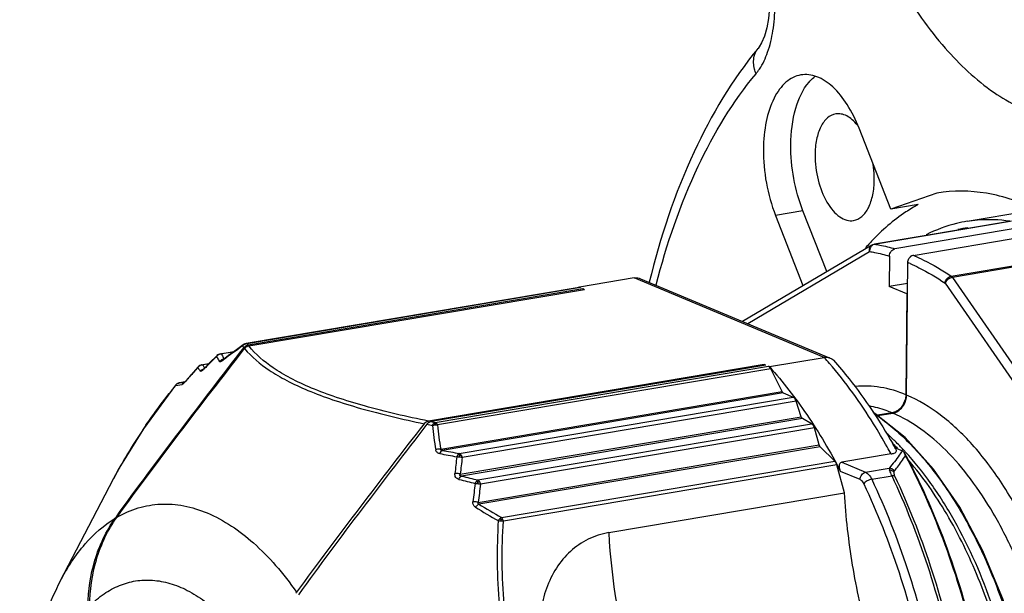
# Model space of a CAD drawing. Header units: millimetres. Extents: x 12 to 2508, y 25 to 1770.
# Tile 32 of 57: x 2191 to 2221, y 949 to 967. Entities that reach past the tile are written whole.
import ezdxf

# ---------------------------------------------------------------- set-up
doc = ezdxf.new("R2010")
doc.units = ezdxf.units.MM
for name, color, linetype in [('CABLE_PBL75', 7, 'Continuous'), ('COVER_J_ABL73', 7, 'Continuous'), ('COVER_J_PBL74', 7, 'Continuous'), ('new_view_8_VBL72', 7, 'Continuous')]:
    doc.layers.add(name, color=color, linetype=linetype)

# ---------------------------------------------------------------- blocks, each defined once
blk = doc.blocks.new('COVER_J_PBL74', base_point=(1209.892, 1115.209))
at = {"layer": 'COVER_J_PBL74', "color": 7}
for p, q in [((1172.39, 1117.554), (1172.354, 1117.507)), ((1172.36, 1117.515), (1172.354, 1117.506)), ((1172.36, 1117.515), (1172.354, 1117.507)), ((1176.405, 1112.595), (1175.438, 1115.067)), ((1177.817, 1113.088), (1176.405, 1112.595)), ((1177.241, 1112.736), (1176.405, 1112.595)), ((1172.886, 1112.407), (1173.725, 1110.261)), ((1174.449, 1110.689), (1173.722, 1112.548))]:
    blk.add_line(p, q, dxfattribs=at)
at = {"layer": 'COVER_J_PBL74', "color": 2}
for p, q in [((1172.354, 1117.507), (1172.36, 1117.515)), ((1173.722, 1112.548), (1172.886, 1112.407))]:
    blk.add_line(p, q, dxfattribs=at)
at = {"layer": 'COVER_J_PBL74', "color": 7}
blk.add_lwpolyline([(1172.704, 1118.939), (1172.699, 1118.754), (1172.669, 1118.423), (1172.618, 1118.134), (1172.547, 1117.882), (1172.461, 1117.674), (1172.39, 1117.554)], dxfattribs=at)
for centre, radius, start, end in [((1181.003, 1106.742), 7.117, 137.2822, 138.9843), ((1180.856, 1106.876), 6.918, 136.7298, 137.2767)]:
    blk.add_arc(centre, radius, start, end, dxfattribs=at)
for points, knots in [([(1174.064, 1129.93), (1174.056, 1128.999), (1174.168, 1127.122), (1174.68, 1124.367), (1175.511, 1121.763), (1176.617, 1119.449), (1177.943, 1117.545), (1179.423, 1116.148), (1180.795, 1115.453), (1181.873, 1115.275), (1182.39, 1115.302), (1182.638, 1115.344)], [0, 0, 0, 0, 0.150414, 0.303038, 0.451801, 0.591016, 0.716122, 0.824584, 0.917176, 0.95929, 1, 1, 1, 1]), ([(1172.354, 1117.507), (1171.564, 1116.554), (1170.197, 1114.254), (1169.365, 1111.731), (1169.032, 1110.369)], [0, 0, 0, 0, 0.468872, 1, 1, 1, 1]), ([(1173.664, 1116.696), (1173.582, 1116.682), (1173.416, 1116.627), (1173.193, 1116.474), (1172.996, 1116.256), (1172.762, 1115.866), (1172.568, 1115.246), (1172.52, 1114.711), (1172.517, 1114.425)], [0, 0, 0, 0, 0.091529, 0.188395, 0.294701, 0.412792, 0.685393, 1, 1, 1, 1]), ([(1173.353, 1114.566), (1173.357, 1114.94), (1173.432, 1115.615), (1173.715, 1116.253), (1173.911, 1116.48)], [0, 0, 0, 0, 0.554751, 1, 1, 1, 1]), ([(1175.438, 1115.067), (1175.34, 1115.318), (1175.118, 1115.773), (1174.686, 1116.325), (1174.257, 1116.624), (1173.908, 1116.713), (1173.742, 1116.709), (1173.664, 1116.696)], [0, 0, 0, 0, 0.314052, 0.585607, 0.809344, 0.907174, 1, 1, 1, 1]), ([(1173.911, 1116.48), (1173.925, 1116.496), (1173.98, 1116.557), (1174.041, 1116.614), (1174.089, 1116.651)], [0, 0, 0, 0, 0.258378, 1, 1, 1, 1]), ([(1174.724, 1115.505), (1174.632, 1115.49), (1174.44, 1115.388), (1174.244, 1115.099), (1174.122, 1114.709), (1174.095, 1114.414), (1174.094, 1114.257)], [0, 0, 0, 0, 0.187128, 0.411103, 0.684496, 1, 1, 1, 1]), ([(1175.389, 1115.163), (1175.341, 1115.223), (1175.241, 1115.329), (1175.072, 1115.448), (1174.897, 1115.512), (1174.779, 1115.514), (1174.724, 1115.505)], [0, 0, 0, 0, 0.295336, 0.555951, 0.786839, 1, 1, 1, 1]), ([(1172.517, 1114.425), (1172.514, 1114.081), (1172.577, 1113.392), (1172.761, 1112.726), (1172.886, 1112.407)], [0, 0, 0, 0, 0.501646, 1, 1, 1, 1]), ([(1173.722, 1112.548), (1173.598, 1112.867), (1173.413, 1113.533), (1173.35, 1114.222), (1173.353, 1114.566)], [0, 0, 0, 0, 0.498354, 1, 1, 1, 1]), ([(1174.094, 1114.257), (1174.091, 1113.999), (1174.154, 1113.496), (1174.373, 1112.92), (1174.626, 1112.554), (1174.83, 1112.362), (1175.049, 1112.25), (1175.203, 1112.239), (1175.272, 1112.251)], [0, 0, 0, 0, 0.302985, 0.590733, 0.716065, 0.824736, 0.917504, 1, 1, 1, 1]), ([(1175.903, 1113.5), (1175.903, 1113.538), (1175.901, 1113.692), (1175.887, 1113.847), (1175.87, 1113.962)], [0, 0, 0, 0, 0.24567, 1, 1, 1, 1]), ([(1175.272, 1112.251), (1175.364, 1112.267), (1175.556, 1112.368), (1175.752, 1112.657), (1175.875, 1113.048), (1175.902, 1113.342), (1175.903, 1113.5)], [0, 0, 0, 0, 0.187128, 0.411103, 0.684496, 1, 1, 1, 1]), ([(1180.877, 1112.568), (1180.39, 1112.809), (1179.385, 1113.16), (1178.314, 1113.172), (1177.817, 1113.088)], [0, 0, 0, 0, 0.518807, 1, 1, 1, 1]), ([(1177.241, 1112.736), (1177.113, 1112.666), (1176.596, 1112.354), (1176.134, 1111.953), (1175.819, 1111.618)], [0, 0, 0, 0, 0.2401, 1, 1, 1, 1])]:
    blk.add_open_spline(points, degree=3, knots=knots, dxfattribs=at)
at = {"layer": 'COVER_J_PBL74', "color": 2}
for points, knots in [([(1172.647, 1117.389), (1172.722, 1117.601), (1172.831, 1118.066), (1172.866, 1118.54), (1172.868, 1118.79)], [0, 0, 0, 0, 0.474158, 1, 1, 1, 1]), ([(1172.237, 1117.268), (1172.242, 1117.29), (1172.268, 1117.375), (1172.312, 1117.455), (1172.354, 1117.507)], [0, 0, 0, 0, 0.255053, 1, 1, 1, 1]), ([(1172.294, 1116.735), (1172.33, 1116.779), (1172.478, 1116.979), (1172.583, 1117.208), (1172.647, 1117.389)], [0, 0, 0, 0, 0.230518, 1, 1, 1, 1]), ([(1172.294, 1116.735), (1172.275, 1116.78), (1172.215, 1116.95), (1172.205, 1117.14), (1172.237, 1117.268)], [0, 0, 0, 0, 0.266511, 1, 1, 1, 1]), ([(1169.242, 1110.289), (1169.561, 1111.527), (1170.338, 1113.804), (1171.583, 1115.88), (1172.294, 1116.735)], [0, 0, 0, 0, 0.535, 1, 1, 1, 1])]:
    blk.add_open_spline(points, degree=3, knots=knots, dxfattribs=at)
blk = doc.blocks.new('CABLE_PBL75', base_point=(1169.32, 1096.327))
at = {"layer": 'CABLE_PBL75', "color": 7}
for p, q in [((1178.735, 1112.229), (1180.812, 1112.578)), ((1175.895, 1111.527), (1180.048, 1112.227)), ((1181.385, 1112.204), (1176.535, 1111.386)), ((1177.094, 1111.186), (1181.81, 1111.98)), ((1175.827, 1111.502), (1171.88, 1109.171)), ((1176.366, 1111.165), (1176.358, 1110.236)), ((1177.022, 1111.154), (1176.999, 1111.15)), ((1177.01, 1111.146), (1176.999, 1111.15)), ((1176.999, 1111.15), (1176.999, 1111.133)), ((1176.891, 1106.92), (1176.925, 1110.965)), ((1168.571, 1110.497), (1166.898, 1110.215)), ((1168.765, 1110.474), (1174.557, 1108.051)), ((1166.894, 1110.207), (1156.716, 1108.492)), ((1156.781, 1108.449), (1167.003, 1110.171)), ((1166.892, 1110.214), (1166.898, 1110.215)), ((1166.892, 1110.213), (1166.898, 1110.215)), ((1166.898, 1110.215), (1166.929, 1110.202)), ((1167.003, 1110.171), (1167.058, 1110.148)), ((1167.003, 1110.171), (1167.003, 1110.139)), ((1176.92, 1110.331), (1176.358, 1110.236)), ((1176.895, 1110.011), (1176.358, 1110.236)), ((1156.803, 1108.42), (1167.058, 1110.148)), ((1176.895, 1110.011), (1176.869, 1106.929)), ((1176.895, 1110.011), (1176.917, 1110.015)), ((1156.654, 1108.471), (1156.636, 1108.459)), ((1156.646, 1108.466), (1156.636, 1108.459)), ((1156.636, 1108.459), (1156.636, 1108.459)), ((1156.645, 1108.36), (1156.65, 1108.367)), ((1156.679, 1108.482), (1156.654, 1108.471)), ((1156.702, 1108.489), (1156.679, 1108.482)), ((1156.716, 1108.492), (1156.701, 1108.489)), ((1156.702, 1108.489), (1156.701, 1108.489)), ((1155.828, 1108.122), (1155.605, 1107.9)), ((1155.828, 1108.122), (1155.828, 1108.123)), ((1155.877, 1108.158), (1155.878, 1108.159)), ((1155.878, 1108.159), (1155.884, 1108.162)), ((1155.936, 1108.178), (1156.344, 1108.247)), ((1156.177, 1108.124), (1156.025, 1108.009)), ((1172.701, 1107.788), (1174.373, 1108.069)), ((1155.368, 1107.843), (1155.585, 1107.879)), ((1156.019, 1108.005), (1156.014, 1108.002)), ((1156.025, 1108.009), (1156.019, 1108.005)), ((1172.541, 1107.854), (1162.286, 1106.127)), ((1172.596, 1107.831), (1162.373, 1106.109)), ((1172.596, 1107.831), (1172.541, 1107.854)), ((1172.541, 1107.822), (1172.541, 1107.854)), ((1172.67, 1107.801), (1172.701, 1107.788)), ((1155.413, 1107.708), (1155.41, 1107.706)), ((1173.088, 1107.025), (1172.743, 1107.721)), ((1154.849, 1107.322), (1154.69, 1107.295)), ((1154.843, 1107.314), (1154.834, 1107.306)), ((1173.124, 1106.985), (1173.424, 1106.855)), ((1173.668, 1106.259), (1173.513, 1106.733)), ((1176.446, 1106.377), (1175.998, 1106.302)), ((1176.011, 1106.291), (1176.468, 1106.368)), ((1173.989, 1106.045), (1173.709, 1106.2)), ((1174.223, 1105.398), (1174.074, 1105.915)), ((1163.81, 1103.643), (1174.223, 1105.398)), ((1174.696, 1104.898), (1174.253, 1105.342)), ((1176.414, 1105.121), (1174.909, 1104.867)), ((1176.532, 1105.317), (1176.737, 1105.231)), ((1174.996, 1103.933), (1174.756, 1104.785)), ((1151.041, 1101.232), (1152.665, 1104.358)), ((1167.793, 1102.72), (1174.996, 1103.933)), ((1152.721, 1103.158), (1152.756, 1103.206)), ((1152.721, 1103.158), (1152.756, 1103.206))]:
    blk.add_line(p, q, dxfattribs=at)
at = {"layer": 'CABLE_PBL75', "color": 2}
for p, q in [((1180.095, 1112.232), (1175.914, 1111.527)), ((1172.04, 1109.104), (1175.761, 1111.302)), ((1178.25, 1110.55), (1182.431, 1111.255)), ((1182.408, 1111.205), (1178.288, 1110.51)), ((1174.373, 1108.069), (1168.571, 1110.497)), ((1178.288, 1110.51), (1183.234, 1103.363)), ((1166.929, 1110.202), (1156.751, 1108.487)), ((1178.065, 1110.338), (1183.01, 1103.191)), ((1156.671, 1108.475), (1156.67, 1108.477)), ((1155.877, 1108.158), (1155.877, 1108.158)), ((1156.327, 1108.234), (1155.969, 1108.174)), ((1155.578, 1107.872), (1155.395, 1107.841)), ((1156, 1107.974), (1156.022, 1107.99)), ((1156.022, 1107.99), (1156.033, 1107.998)), ((1162.492, 1106.086), (1172.67, 1107.801)), ((1155.442, 1107.725), (1155.451, 1107.744)), ((1155.442, 1107.725), (1155.456, 1107.739)), ((1172.743, 1107.721), (1162.565, 1106.006)), ((1154.56, 1107.21), (1154.763, 1107.243)), ((1154.616, 1107.266), (1154.614, 1107.266)), ((1154.69, 1107.295), (1154.689, 1107.295)), ((1154.69, 1107.231), (1154.699, 1107.233)), ((1154.699, 1107.233), (1154.763, 1107.243)), ((1154.845, 1107.318), (1154.817, 1107.314)), ((1154.875, 1107.35), (1154.869, 1107.336)), ((1154.869, 1107.336), (1154.878, 1107.347)), ((1162.661, 1105.268), (1173.088, 1107.025)), ((1173.124, 1106.985), (1162.711, 1105.231)), ((1163.229, 1105.137), (1173.424, 1106.855)), ((1173.513, 1106.733), (1163.318, 1105.016)), ((1163.261, 1104.505), (1173.668, 1106.259)), ((1173.709, 1106.2), (1163.301, 1104.447)), ((1163.794, 1104.327), (1173.989, 1106.045)), ((1174.074, 1105.915), (1163.879, 1104.197)), ((1163.235, 1105.033), (1163.234, 1105.081)), ((1174.253, 1105.342), (1163.826, 1103.585)), ((1176.604, 1105.281), (1176.597, 1105.29)), ((1176.609, 1105.299), (1176.601, 1105.307)), ((1176.776, 1105.238), (1176.762, 1105.253)), ((1176.782, 1105.262), (1176.768, 1105.277)), ((1164.518, 1103.183), (1174.696, 1104.898)), ((1174.756, 1104.785), (1164.578, 1103.071)), ((1174.909, 1104.867), (1175.638, 1104.562)), ((1175.469, 1104.341), (1174.874, 1104.59)), ((1175.638, 1104.562), (1176.359, 1104.684)), ((1175.826, 1104.349), (1176.445, 1104.453)), ((1176.363, 1104.688), (1176.359, 1104.684)), ((1176.513, 1104.598), (1176.517, 1104.602)), ((1152.665, 1104.358), (1152.674, 1104.376)), ((1152.665, 1104.358), (1152.675, 1104.376)), ((1164.501, 1103.081), (1164.508, 1103.123))]:
    blk.add_line(p, q, dxfattribs=at)
at = {"layer": 'CABLE_PBL75', "color": 7}
for points in [[(1156.632, 1108.457), (1156.422, 1108.305), (1156.177, 1108.124)], [(1155.877, 1108.158), (1155.853, 1108.144), (1155.83, 1108.125), (1155.828, 1108.123)], [(1155.936, 1108.178), (1155.907, 1108.171), (1155.878, 1108.159)], [(1155.252, 1107.779), (1155.034, 1107.532), (1154.875, 1107.35)], [(1155.304, 1107.82), (1155.278, 1107.803), (1155.252, 1107.779)], [(1155.368, 1107.843), (1155.361, 1107.842), (1155.336, 1107.835), (1155.312, 1107.825), (1155.304, 1107.82)], [(1155.605, 1107.9), (1155.447, 1107.739), (1155.427, 1107.72), (1155.413, 1107.708)], [(1154.564, 1107.22), (1153.588, 1105.893), (1152.834, 1104.673), (1152.665, 1104.358)], [(1154.614, 1107.266), (1154.592, 1107.249), (1154.573, 1107.23), (1154.565, 1107.221)], [(1154.689, 1107.295), (1154.67, 1107.29), (1154.649, 1107.284), (1154.63, 1107.275), (1154.614, 1107.266)], [(1154.875, 1107.35), (1154.865, 1107.338), (1154.843, 1107.314)], [(1179.031, 1087.876), (1179.172, 1088.011), (1179.777, 1088.922), (1180.265, 1090.036), (1180.626, 1091.327), (1180.849, 1092.759), (1180.929, 1094.294), (1180.864, 1095.895), (1180.655, 1097.524), (1180.306, 1099.139), (1179.825, 1100.699), (1179.223, 1102.163), (1178.514, 1103.494), (1177.716, 1104.655), (1176.846, 1105.619), (1175.924, 1106.361), (1175.865, 1106.392)]]:
    blk.add_lwpolyline(points, dxfattribs=at)
at = {"layer": 'CABLE_PBL75', "color": 2}
for centre, radius, start, end in [((1179.268, 1108.043), 4.016, 97.2849, 101.6965), ((1174.852, 1105.859), 5.779, 66.8247, 67.1781), ((1174.704, 1105.686), 5.727, 66.389, 67.1755), ((1173.216, 1085.146), 28.592, 125.512, 126.9409), ((1156.765, 1108.273), 0.215, 115.2077, 136.8492), ((1158.697, 1110.04), 2.643, 217.7933, 218.2807), ((1158.717, 1110.056), 2.669, 218.2808, 218.7661), ((1158.737, 1110.072), 2.695, 218.7661, 219.2496), ((1156.739, 1108.296), 0.193, 110.6576, 114.975), ((1156.748, 1108.323), 0.172, 110.4542, 116.8075), ((1156.764, 1108.274), 0.213, 107.9373, 115.2059), ((1158.82, 1110.048), 2.591, 217.0396, 217.3959), ((1158.84, 1110.064), 2.617, 217.3967, 218.107), ((1181.888, 1081.744), 37.073, 134.6828, 134.9593), ((1155.974, 1107.967), 0.206, 130.8458, 138.6999), ((1157.7, 1109.018), 2.092, 205.9545, 209.1689), ((1155.977, 1107.963), 0.211, 107.5241, 130.7953), ((1155.976, 1107.965), 0.209, 91.9313, 107.5114), ((1157.851, 1109.053), 2.077, 205.0471, 206.6527), ((1157.868, 1109.062), 2.096, 206.6553, 208.2672), ((1157.908, 1109.084), 2.142, 208.2711, 209.6086), ((1165.283, 1099.907), 12.217, 40.7877, 41.924), ((1179.93, 1085.641), 33.147, 138.1307, 138.7899), ((1155.405, 1107.637), 0.204, 93.3996, 141.314), ((1156.466, 1108.446), 1.398, 209.197, 211.0027), ((1156.629, 1108.499), 1.398, 208.0493, 209.8535), ((1156.647, 1108.51), 1.42, 209.8557, 211.6607), ((1156.67, 1108.523), 1.447, 211.6565, 212.6037), ((1179.798, 1083.826), 34.122, 135.2444, 135.5089), ((1180.853, 1082.781), 35.607, 134.9595, 135.246), ((1157.733, 1109.037), 2.129, 209.1685, 210.7765), ((1156.059, 1107.811), 0.206, 94.1782, 103.1468), ((1156.066, 1107.955), 0.0683, 127.3894, 137.3029), ((1176.852, 1088.33), 29.06, 138.7802, 139.1245), ((1156.489, 1108.46), 1.424, 211.0049, 212.8035), ((1156.52, 1108.48), 1.462, 212.8039, 214.5839), ((1155.476, 1107.523), 0.204, 96.1044, 109.3186), ((1174.414, 1091.458), 25.344, 141.573, 142.2622), ((1154.722, 1107.104), 0.194, 123.0969, 130.9054), ((1154.721, 1107.107), 0.19, 99.5351, 107.9901), ((1148.043, 1152.666), 45.856, 278.3342, 278.4957), ((1154.925, 1107.132), 0.197, 130.5063, 145.5693), ((1154.921, 1107.137), 0.19, 115.0207, 130.5004), ((1168.284, 1095.918), 17.762, 145.4263, 147.3594), ((1170.429, 1145.764), 40.571, 258.359, 258.5968), ((1170.251, 1145.536), 40.206, 258.7013, 258.8735), ((1175.54, 1107.401), 13.208, 186.1189, 189.372), ((1175.363, 1107.31), 12.865, 185.817, 189.1328), ((1171.163, 1100.006), 7.693, 45.7784, 48.1632), ((1166.044, 1097.334), 15.111, 147.297, 150.6189), ((1170.85, 1099.707), 8.027, 44.2362, 45.6876), ((1170.855, 1099.69), 8.135, 44.2505, 45.7795), ((1170.625, 1099.465), 8.456, 43.4111, 44.2548), ((1172.403, 1156.004), 51.801, 259.1264, 259.7123), ((1172.37, 1157.002), 52.665, 259.4312, 260.0042), ((1159.818, 1096.114), 18.883, 28.4887, 29.2338), ((1170.439, 1099.29), 8.712, 42.6121, 43.2766), ((1183.292, 1102.637), 20.283, 173.2091, 174.6672), ((1183.34, 1102.529), 20.176, 172.9202, 174.378), ((1164.46, 1098.227), 13.294, 150.6226, 152.4478), ((1175.664, 1153.421), 50.63, 255.7721, 256.3489), ((1175.003, 1151.605), 48.589, 256.0649, 256.6625), ((1184.429, 1101.438), 20.9, 172.3487, 173.8892), ((1184.444, 1101.331), 20.764, 172.0666, 173.6076), ((1176.132, 1123.945), 23.789, 238.8494, 240.7795), ((1175.989, 1123.561), 23.518, 238.5674, 240.5354), ((1188.174, 1103.865), 20.413, 183.2171, 195.6745)]:
    blk.add_arc(centre, radius, start, end, dxfattribs=at)
at = {"layer": 'CABLE_PBL75', "color": 7}
for centre, radius, start, end in [((1177.146, 1110.982), 0.213, 129.6718, 134.0684), ((1177.142, 1110.987), 0.206, 125.6841, 129.6579), ((1167.964, 1106.246), 4.11, 105.1224, 105.5689), ((1166.904, 1110.151), 0.0562, 94.7772, 99.5801), ((1156.838, 1108.222), 0.237, 129.2369, 142.2442), ((1176.249, 1106.943), 0.62, 329.988, 344.476), ((1176.383, 1106.752), 0.38, 279.5719, 282.1449), ((1160.592, 1096.331), 18.3, 29.4167, 29.837), ((1160.429, 1096.239), 18.487, 29.1761, 29.417), ((1161.249, 1098.721), 3.697, 143.9548, 144.5509)]:
    blk.add_arc(centre, radius, start, end, dxfattribs=at)
at = {"layer": 'CABLE_PBL75', "color": 2}
for points, knots in [([(1178.735, 1112.229), (1178.842, 1112.247), (1179.277, 1112.302), (1179.721, 1112.287), (1180.047, 1112.239)], [0, 0, 0, 0, 0.247626, 1, 1, 1, 1]), ([(1175.761, 1111.302), (1175.751, 1111.34), (1175.748, 1111.419), (1175.797, 1111.485), (1175.827, 1111.502)], [0, 0, 0, 0, 0.527025, 1, 1, 1, 1]), ([(1175.809, 1111.462), (1175.793, 1111.441), (1175.776, 1111.409), (1175.767, 1111.375), (1175.765, 1111.366)], [0, 0, 0, 0, 0.744813, 1, 1, 1, 1]), ([(1175.914, 1111.527), (1175.894, 1111.524), (1175.868, 1111.514), (1175.846, 1111.498), (1175.84, 1111.494)], [0, 0, 0, 0, 0.741531, 1, 1, 1, 1]), ([(1175.914, 1111.527), (1175.966, 1111.519), (1176.175, 1111.483), (1176.381, 1111.432), (1176.535, 1111.386)], [0, 0, 0, 0, 0.246653, 1, 1, 1, 1]), ([(1175.761, 1111.302), (1175.812, 1111.294), (1176.015, 1111.259), (1176.216, 1111.209), (1176.366, 1111.165)], [0, 0, 0, 0, 0.246698, 1, 1, 1, 1]), ([(1177.127, 1111.172), (1177.222, 1111.131), (1177.611, 1110.952), (1177.981, 1110.733), (1178.25, 1110.55)], [0, 0, 0, 0, 0.241505, 1, 1, 1, 1]), ([(1176.997, 1110.934), (1177.088, 1110.894), (1177.457, 1110.722), (1177.809, 1110.512), (1178.065, 1110.338)], [0, 0, 0, 0, 0.241786, 1, 1, 1, 1]), ([(1178.065, 1110.338), (1178.069, 1110.389), (1178.113, 1110.484), (1178.202, 1110.542), (1178.25, 1110.55)], [0, 0, 0, 0, 0.512668, 1, 1, 1, 1]), ([(1178.288, 1110.51), (1178.239, 1110.502), (1178.15, 1110.457), (1178.082, 1110.382), (1178.065, 1110.338)], [0, 0, 0, 0, 0.511755, 1, 1, 1, 1]), ([(1178.25, 1110.55), (1178.253, 1110.548), (1178.268, 1110.537), (1178.28, 1110.522), (1178.288, 1110.51)], [0, 0, 0, 0, 0.228306, 1, 1, 1, 1]), ([(1156.673, 1108.468), (1156.673, 1108.468), (1156.672, 1108.471), (1156.671, 1108.473), (1156.671, 1108.475)], [0, 0, 0, 0, 0.359381, 1, 1, 1, 1]), ([(1162.286, 1106.127), (1161.631, 1106.259), (1160.686, 1106.474), (1159.501, 1106.833), (1158.745, 1107.113), (1158.096, 1107.413), (1157.428, 1107.807), (1157.012, 1108.162), (1156.803, 1108.42)], [0, 0, 0, 0, 0.332357, 0.480879, 0.61474, 0.732781, 0.835208, 1, 1, 1, 1]), ([(1155.88, 1108.159), (1155.879, 1108.159), (1155.879, 1108.159), (1155.878, 1108.159), (1155.877, 1108.158)], [0, 0, 0, 0, 0.519033, 1, 1, 1, 1]), ([(1155.887, 1108.154), (1155.886, 1108.155), (1155.884, 1108.157), (1155.881, 1108.158), (1155.88, 1108.159)], [0, 0, 0, 0, 0.378682, 1, 1, 1, 1]), ([(1156.673, 1108.339), (1156.887, 1108.084), (1157.309, 1107.734), (1157.981, 1107.343), (1158.631, 1107.043), (1159.386, 1106.762), (1160.565, 1106.4), (1161.505, 1106.181), (1162.156, 1106.045)], [0, 0, 0, 0, 0.16546, 0.268323, 0.386667, 0.520597, 0.668924, 1, 1, 1, 1]), ([(1155.308, 1107.821), (1155.307, 1107.821), (1155.306, 1107.821), (1155.305, 1107.821), (1155.304, 1107.82)], [0, 0, 0, 0, 0.539413, 1, 1, 1, 1]), ([(1155.312, 1107.819), (1155.311, 1107.819), (1155.31, 1107.82), (1155.309, 1107.82), (1155.308, 1107.821)], [0, 0, 0, 0, 0.589424, 1, 1, 1, 1]), ([(1155.957, 1107.946), (1155.95, 1107.943), (1155.939, 1107.939), (1155.92, 1107.934), (1155.907, 1107.941), (1155.903, 1107.947)], [0, 0, 0, 0, 0.352956, 0.621575, 1, 1, 1, 1]), ([(1156, 1107.974), (1155.996, 1107.971), (1155.982, 1107.961), (1155.968, 1107.952), (1155.957, 1107.946)], [0, 0, 0, 0, 0.277479, 1, 1, 1, 1]), ([(1176.295, 1105.336), (1176.163, 1105.573), (1175.638, 1106.464), (1175.032, 1107.31), (1174.533, 1107.887)], [0, 0, 0, 0, 0.262571, 1, 1, 1, 1]), ([(1155.358, 1107.654), (1155.353, 1107.651), (1155.345, 1107.647), (1155.33, 1107.642), (1155.32, 1107.646), (1155.317, 1107.65)], [0, 0, 0, 0, 0.366259, 0.63853, 1, 1, 1, 1]), ([(1155.394, 1107.68), (1155.391, 1107.677), (1155.379, 1107.668), (1155.367, 1107.659), (1155.358, 1107.654)], [0, 0, 0, 0, 0.282245, 1, 1, 1, 1]), ([(1155.442, 1107.725), (1155.438, 1107.721), (1155.423, 1107.705), (1155.407, 1107.69), (1155.394, 1107.68)], [0, 0, 0, 0, 0.26431, 1, 1, 1, 1]), ([(1154.787, 1107.256), (1154.785, 1107.254), (1154.777, 1107.249), (1154.769, 1107.244), (1154.763, 1107.243)], [0, 0, 0, 0, 0.317489, 1, 1, 1, 1]), ([(1154.869, 1107.336), (1154.861, 1107.328), (1154.836, 1107.299), (1154.809, 1107.271), (1154.787, 1107.256)], [0, 0, 0, 0, 0.297295, 1, 1, 1, 1]), ([(1176.869, 1106.929), (1176.619, 1107.033), (1176.112, 1107.185), (1175.581, 1107.208), (1175.327, 1107.184)], [0, 0, 0, 0, 0.514443, 1, 1, 1, 1]), ([(1153.66, 1105.998), (1153.716, 1106.079), (1153.946, 1106.409), (1154.187, 1106.731), (1154.372, 1106.97)], [0, 0, 0, 0, 0.247105, 1, 1, 1, 1]), ([(1180.614, 1102.772), (1180.375, 1103.267), (1179.864, 1104.189), (1178.962, 1105.393), (1177.983, 1106.324), (1177.254, 1106.766), (1176.891, 1106.92)], [0, 0, 0, 0, 0.290356, 0.555122, 0.791436, 1, 1, 1, 1]), ([(1176.446, 1106.377), (1176.388, 1106.401), (1176.16, 1106.489), (1175.922, 1106.554), (1175.743, 1106.586)], [0, 0, 0, 0, 0.256937, 1, 1, 1, 1]), ([(1175.888, 1106.363), (1176.249, 1106.123), (1176.954, 1105.53), (1177.892, 1104.425), (1178.739, 1103.091), (1179.472, 1101.569), (1180.071, 1099.905), (1180.665, 1097.573), (1180.869, 1095.759), (1180.883, 1094.556)], [0, 0, 0, 0, 0.098198, 0.207391, 0.327265, 0.455187, 0.589508, 0.727328, 1, 1, 1, 1]), ([(1179.428, 1088.37), (1179.922, 1088.795), (1180.53, 1089.673), (1181.076, 1091.017), (1181.394, 1092.226), (1181.592, 1093.551), (1181.689, 1095.46), (1181.485, 1097.917), (1180.891, 1100.31), (1180.186, 1102.095), (1179.574, 1103.295), (1178.883, 1104.348), (1177.933, 1105.461), (1177.075, 1106.112), (1176.468, 1106.368)], [0, 0, 0, 0, 0.096752, 0.153368, 0.215212, 0.281666, 0.351822, 0.498549, 0.645522, 0.715974, 0.782823, 0.845138, 0.902266, 1, 1, 1, 1]), ([(1162.408, 1105.993), (1162.41, 1105.999), (1162.42, 1106.02), (1162.434, 1106.04), (1162.445, 1106.053)], [0, 0, 0, 0, 0.261355, 1, 1, 1, 1]), ([(1162.408, 1105.993), (1162.414, 1105.995), (1162.439, 1106.003), (1162.466, 1106.007), (1162.486, 1106.009)], [0, 0, 0, 0, 0.240673, 1, 1, 1, 1]), ([(1162.445, 1106.053), (1162.449, 1106.057), (1162.462, 1106.07), (1162.479, 1106.081), (1162.492, 1106.086)], [0, 0, 0, 0, 0.27625, 1, 1, 1, 1]), ([(1162.486, 1106.009), (1162.486, 1106.012), (1162.486, 1106.023), (1162.487, 1106.035), (1162.487, 1106.044)], [0, 0, 0, 0, 0.271658, 1, 1, 1, 1]), ([(1162.486, 1106.009), (1162.493, 1106.009), (1162.519, 1106.01), (1162.545, 1106.009), (1162.565, 1106.006)], [0, 0, 0, 0, 0.258601, 1, 1, 1, 1]), ([(1162.487, 1106.044), (1162.491, 1106.045), (1162.505, 1106.051), (1162.52, 1106.055), (1162.531, 1106.057)], [0, 0, 0, 0, 0.263361, 1, 1, 1, 1]), ([(1162.492, 1106.086), (1162.495, 1106.084), (1162.51, 1106.077), (1162.522, 1106.066), (1162.531, 1106.057)], [0, 0, 0, 0, 0.228269, 1, 1, 1, 1]), ([(1162.531, 1106.057), (1162.534, 1106.053), (1162.547, 1106.038), (1162.558, 1106.02), (1162.565, 1106.006)], [0, 0, 0, 0, 0.23264, 1, 1, 1, 1]), ([(1162.661, 1105.268), (1162.649, 1105.27), (1162.598, 1105.272), (1162.546, 1105.263), (1162.509, 1105.25)], [0, 0, 0, 0, 0.241273, 1, 1, 1, 1]), ([(1162.631, 1105.133), (1162.601, 1105.139), (1162.542, 1105.163), (1162.514, 1105.221), (1162.509, 1105.25)], [0, 0, 0, 0, 0.507631, 1, 1, 1, 1]), ([(1162.711, 1105.231), (1162.693, 1105.223), (1162.661, 1105.193), (1162.64, 1105.155), (1162.631, 1105.133)], [0, 0, 0, 0, 0.436155, 1, 1, 1, 1]), ([(1162.711, 1105.231), (1162.704, 1105.231), (1162.69, 1105.232), (1162.67, 1105.237), (1162.657, 1105.252), (1162.659, 1105.263), (1162.661, 1105.268)], [0, 0, 0, 0, 0.28841, 0.565438, 0.791237, 1, 1, 1, 1]), ([(1163.186, 1105.1), (1163.183, 1105.096), (1163.169, 1105.075), (1163.158, 1105.053), (1163.151, 1105.035)], [0, 0, 0, 0, 0.233974, 1, 1, 1, 1]), ([(1163.229, 1105.137), (1163.225, 1105.135), (1163.209, 1105.126), (1163.195, 1105.112), (1163.186, 1105.1)], [0, 0, 0, 0, 0.21701, 1, 1, 1, 1]), ([(1163.234, 1105.081), (1163.23, 1105.083), (1163.215, 1105.091), (1163.198, 1105.097), (1163.186, 1105.1)], [0, 0, 0, 0, 0.264348, 1, 1, 1, 1]), ([(1163.229, 1105.137), (1163.233, 1105.135), (1163.253, 1105.124), (1163.269, 1105.107), (1163.279, 1105.093)], [0, 0, 0, 0, 0.221947, 1, 1, 1, 1]), ([(1163.234, 1105.081), (1163.238, 1105.082), (1163.253, 1105.087), (1163.268, 1105.091), (1163.279, 1105.093)], [0, 0, 0, 0, 0.264045, 1, 1, 1, 1]), ([(1163.279, 1105.093), (1163.283, 1105.088), (1163.299, 1105.063), (1163.311, 1105.037), (1163.318, 1105.016)], [0, 0, 0, 0, 0.232502, 1, 1, 1, 1]), ([(1176.758, 1105.222), (1176.728, 1105.176), (1176.604, 1104.993), (1176.469, 1104.818), (1176.363, 1104.688)], [0, 0, 0, 0, 0.243292, 1, 1, 1, 1]), ([(1176.517, 1104.602), (1176.548, 1104.641), (1176.666, 1104.792), (1176.778, 1104.948), (1176.857, 1105.068)], [0, 0, 0, 0, 0.255368, 1, 1, 1, 1]), ([(1180.558, 1094.501), (1180.546, 1095.507), (1180.35, 1097.532), (1179.611, 1100.434), (1178.637, 1102.668), (1177.668, 1104.211), (1177.13, 1104.884), (1176.851, 1105.188)], [0, 0, 0, 0, 0.261986, 0.526609, 0.776599, 0.892526, 1, 1, 1, 1]), ([(1179.687, 1093.02), (1179.695, 1094.072), (1179.577, 1096.195), (1179.033, 1099.325), (1178.147, 1102.314), (1177.323, 1104.191), (1176.857, 1105.068)], [0, 0, 0, 0, 0.252707, 0.509477, 0.761398, 1, 1, 1, 1]), ([(1163.151, 1105.035), (1163.158, 1105.036), (1163.186, 1105.037), (1163.214, 1105.036), (1163.235, 1105.033)], [0, 0, 0, 0, 0.236534, 1, 1, 1, 1]), ([(1163.235, 1105.033), (1163.243, 1105.033), (1163.27, 1105.028), (1163.298, 1105.022), (1163.318, 1105.016)], [0, 0, 0, 0, 0.259594, 1, 1, 1, 1]), ([(1179.249, 1088.755), (1179.535, 1089.261), (1180.004, 1090.427), (1180.391, 1092.373), (1180.484, 1094.155), (1180.415, 1095.66), (1180.249, 1097.213), (1179.864, 1099.13), (1179.143, 1101.308), (1178.195, 1103.258), (1177.397, 1104.407), (1176.965, 1104.909)], [0, 0, 0, 0, 0.101939, 0.218477, 0.346723, 0.413991, 0.482511, 0.620669, 0.756076, 0.88384, 1, 1, 1, 1]), ([(1163.22, 1104.344), (1163.201, 1104.349), (1163.163, 1104.363), (1163.119, 1104.405), (1163.096, 1104.461), (1163.095, 1104.502), (1163.097, 1104.522)], [0, 0, 0, 0, 0.252803, 0.496554, 0.7423, 1, 1, 1, 1]), ([(1163.261, 1104.505), (1163.248, 1104.509), (1163.194, 1104.523), (1163.138, 1104.526), (1163.097, 1104.522)], [0, 0, 0, 0, 0.242527, 1, 1, 1, 1]), ([(1163.301, 1104.447), (1163.292, 1104.447), (1163.274, 1104.449), (1163.252, 1104.459), (1163.246, 1104.475), (1163.25, 1104.49), (1163.256, 1104.5), (1163.261, 1104.505)], [0, 0, 0, 0, 0.286082, 0.547303, 0.66049, 0.770598, 1, 1, 1, 1]), ([(1175.469, 1104.341), (1175.469, 1104.392), (1175.503, 1104.492), (1175.591, 1104.554), (1175.638, 1104.562)], [0, 0, 0, 0, 0.519966, 1, 1, 1, 1]), ([(1175.638, 1104.562), (1175.677, 1104.546), (1175.754, 1104.481), (1175.804, 1104.398), (1175.826, 1104.349)], [0, 0, 0, 0, 0.442908, 1, 1, 1, 1]), ([(1176.513, 1104.598), (1176.496, 1104.622), (1176.449, 1104.664), (1176.389, 1104.682), (1176.359, 1104.684)], [0, 0, 0, 0, 0.502344, 1, 1, 1, 1]), ([(1176.359, 1104.684), (1176.359, 1104.68), (1176.362, 1104.665), (1176.366, 1104.65), (1176.37, 1104.638)], [0, 0, 0, 0, 0.198581, 1, 1, 1, 1]), ([(1176.517, 1104.602), (1176.499, 1104.627), (1176.453, 1104.668), (1176.393, 1104.686), (1176.363, 1104.688)], [0, 0, 0, 0, 0.502389, 1, 1, 1, 1]), ([(1176.37, 1104.638), (1176.382, 1104.636), (1176.431, 1104.624), (1176.476, 1104.595), (1176.5, 1104.567)], [0, 0, 0, 0, 0.255659, 1, 1, 1, 1]), ([(1176.445, 1104.453), (1176.436, 1104.472), (1176.409, 1104.532), (1176.384, 1104.594), (1176.37, 1104.638)], [0, 0, 0, 0, 0.307325, 1, 1, 1, 1]), ([(1176.525, 1104.451), (1176.519, 1104.453), (1176.493, 1104.459), (1176.466, 1104.457), (1176.445, 1104.453)], [0, 0, 0, 0, 0.202217, 1, 1, 1, 1]), ([(1178.972, 1092.577), (1178.981, 1093.599), (1178.879, 1095.664), (1178.396, 1098.722), (1177.602, 1101.679), (1176.864, 1103.56), (1176.445, 1104.453)], [0, 0, 0, 0, 0.250691, 0.505822, 0.757986, 1, 1, 1, 1]), ([(1176.5, 1104.567), (1176.499, 1104.559), (1176.496, 1104.519), (1176.511, 1104.48), (1176.525, 1104.451)], [0, 0, 0, 0, 0.181983, 1, 1, 1, 1]), ([(1176.5, 1104.567), (1176.5, 1104.57), (1176.503, 1104.581), (1176.508, 1104.591), (1176.513, 1104.598)], [0, 0, 0, 0, 0.279516, 1, 1, 1, 1]), ([(1163.22, 1104.344), (1163.23, 1104.367), (1163.252, 1104.406), (1163.284, 1104.438), (1163.301, 1104.447)], [0, 0, 0, 0, 0.56422, 1, 1, 1, 1]), ([(1163.751, 1104.288), (1163.748, 1104.283), (1163.733, 1104.262), (1163.722, 1104.239), (1163.715, 1104.221)], [0, 0, 0, 0, 0.234959, 1, 1, 1, 1]), ([(1163.715, 1104.221), (1163.722, 1104.221), (1163.749, 1104.221), (1163.777, 1104.219), (1163.798, 1104.216)], [0, 0, 0, 0, 0.237146, 1, 1, 1, 1]), ([(1163.794, 1104.327), (1163.79, 1104.325), (1163.774, 1104.315), (1163.76, 1104.3), (1163.751, 1104.288)], [0, 0, 0, 0, 0.214812, 1, 1, 1, 1]), ([(1163.798, 1104.265), (1163.794, 1104.268), (1163.779, 1104.276), (1163.763, 1104.284), (1163.751, 1104.288)], [0, 0, 0, 0, 0.263595, 1, 1, 1, 1]), ([(1163.794, 1104.327), (1163.799, 1104.325), (1163.818, 1104.312), (1163.833, 1104.293), (1163.843, 1104.278)], [0, 0, 0, 0, 0.22242, 1, 1, 1, 1]), ([(1163.798, 1104.265), (1163.802, 1104.267), (1163.817, 1104.272), (1163.832, 1104.276), (1163.843, 1104.278)], [0, 0, 0, 0, 0.264613, 1, 1, 1, 1]), ([(1163.798, 1104.216), (1163.798, 1104.221), (1163.798, 1104.237), (1163.798, 1104.254), (1163.798, 1104.265)], [0, 0, 0, 0, 0.297207, 1, 1, 1, 1]), ([(1163.798, 1104.216), (1163.805, 1104.215), (1163.833, 1104.21), (1163.86, 1104.203), (1163.879, 1104.197)], [0, 0, 0, 0, 0.26069, 1, 1, 1, 1]), ([(1163.843, 1104.278), (1163.847, 1104.272), (1163.862, 1104.247), (1163.873, 1104.219), (1163.879, 1104.197)], [0, 0, 0, 0, 0.234565, 1, 1, 1, 1]), ([(1175.582, 1104.213), (1175.996, 1103.331), (1176.725, 1101.475), (1177.509, 1098.557), (1177.985, 1095.537), (1178.134, 1092.536), (1177.95, 1089.672), (1177.441, 1087.056), (1176.625, 1084.788), (1175.841, 1083.481), (1175.4, 1082.931)], [0, 0, 0, 0, 0.131864, 0.269256, 0.408269, 0.544856, 0.675163, 0.795848, 0.904467, 1, 1, 1, 1]), ([(1175.469, 1104.341), (1175.48, 1104.337), (1175.53, 1104.306), (1175.563, 1104.255), (1175.582, 1104.213)], [0, 0, 0, 0, 0.209016, 1, 1, 1, 1]), ([(1175.826, 1104.349), (1175.777, 1104.341), (1175.706, 1104.313), (1175.627, 1104.261), (1175.594, 1104.23), (1175.582, 1104.213)], [0, 0, 0, 0, 0.527831, 0.78724, 1, 1, 1, 1]), ([(1175.826, 1104.349), (1176.246, 1103.455), (1176.984, 1101.575), (1177.778, 1098.618), (1178.26, 1095.56), (1178.363, 1093.495), (1178.354, 1092.472)], [0, 0, 0, 0, 0.242014, 0.494178, 0.749309, 1, 1, 1, 1]), ([(1176.525, 1104.451), (1176.943, 1103.559), (1177.68, 1101.682), (1178.472, 1098.732), (1178.953, 1095.68), (1179.055, 1093.62), (1179.047, 1092.6)], [0, 0, 0, 0, 0.242014, 0.494178, 0.749309, 1, 1, 1, 1]), ([(1152.777, 1103.191), (1152.981, 1103.309), (1153.413, 1103.499), (1154.112, 1103.618), (1154.832, 1103.562), (1155.299, 1103.416), (1155.529, 1103.32)], [0, 0, 0, 0, 0.247784, 0.490355, 0.737975, 1, 1, 1, 1]), ([(1163.724, 1103.494), (1163.697, 1103.51), (1163.65, 1103.562), (1163.644, 1103.63), (1163.648, 1103.663)], [0, 0, 0, 0, 0.490531, 1, 1, 1, 1]), ([(1163.81, 1103.643), (1163.797, 1103.647), (1163.744, 1103.66), (1163.689, 1103.665), (1163.648, 1103.663)], [0, 0, 0, 0, 0.240451, 1, 1, 1, 1]), ([(1163.724, 1103.494), (1163.732, 1103.504), (1163.76, 1103.54), (1163.796, 1103.572), (1163.826, 1103.585)], [0, 0, 0, 0, 0.277297, 1, 1, 1, 1]), ([(1163.81, 1103.643), (1163.802, 1103.634), (1163.791, 1103.615), (1163.807, 1103.593), (1163.819, 1103.587), (1163.826, 1103.585)], [0, 0, 0, 0, 0.468068, 0.719203, 1, 1, 1, 1]), ([(1155.529, 1103.32), (1156.048, 1103.103), (1156.793, 1102.591), (1157.652, 1101.711), (1158.061, 1101.181), (1158.26, 1100.897)], [0, 0, 0, 0, 0.457205, 0.71798, 1, 1, 1, 1]), ([(1151.041, 1101.232), (1151.252, 1101.639), (1151.723, 1102.368), (1152.378, 1102.95), (1152.721, 1103.158)], [0, 0, 0, 0, 0.533224, 1, 1, 1, 1]), ([(1164.42, 1103.085), (1164.368, 1102.23), (1164.381, 1100.485), (1164.859, 1097.878), (1165.832, 1095.362), (1166.744, 1093.801), (1167.245, 1093.049)], [0, 0, 0, 0, 0.241916, 0.490864, 0.744789, 1, 1, 1, 1]), ([(1164.468, 1103.144), (1164.464, 1103.14), (1164.446, 1103.122), (1164.431, 1103.101), (1164.421, 1103.085)], [0, 0, 0, 0, 0.241204, 1, 1, 1, 1]), ([(1164.519, 1103.183), (1164.514, 1103.18), (1164.496, 1103.17), (1164.48, 1103.156), (1164.468, 1103.144)], [0, 0, 0, 0, 0.222637, 1, 1, 1, 1]), ([(1164.501, 1103.081), (1164.508, 1103.08), (1164.533, 1103.078), (1164.559, 1103.074), (1164.578, 1103.071)], [0, 0, 0, 0, 0.258559, 1, 1, 1, 1]), ([(1164.508, 1103.123), (1164.512, 1103.124), (1164.527, 1103.129), (1164.542, 1103.132), (1164.553, 1103.134)], [0, 0, 0, 0, 0.263795, 1, 1, 1, 1]), ([(1164.518, 1103.183), (1164.522, 1103.179), (1164.535, 1103.165), (1164.546, 1103.148), (1164.553, 1103.134)], [0, 0, 0, 0, 0.231687, 1, 1, 1, 1]), ([(1167.374, 1093.137), (1166.875, 1093.88), (1165.965, 1095.423), (1164.997, 1097.912), (1164.528, 1100.495), (1164.523, 1102.223), (1164.578, 1103.071)], [0, 0, 0, 0, 0.255431, 0.509082, 0.757786, 1, 1, 1, 1]), ([(1164.578, 1103.071), (1164.577, 1103.076), (1164.57, 1103.098), (1164.561, 1103.119), (1164.553, 1103.134)], [0, 0, 0, 0, 0.258955, 1, 1, 1, 1]), ([(1178.881, 1087.338), (1179.098, 1087.408), (1179.528, 1087.606), (1180.113, 1088.049), (1180.643, 1088.632), (1181.292, 1089.624), (1181.904, 1091.173), (1182.304, 1093.309), (1182.378, 1095.675), (1182.122, 1098.131), (1181.55, 1100.531), (1180.96, 1102.056), (1180.614, 1102.772)], [0, 0, 0, 0, 0.04042, 0.083189, 0.129353, 0.179558, 0.292742, 0.422028, 0.563415, 0.711197, 0.858885, 1, 1, 1, 1]), ([(1151.945, 1100.483), (1152.078, 1100.617), (1152.36, 1100.858), (1152.836, 1101.119), (1153.343, 1101.263), (1153.87, 1101.284), (1154.407, 1101.183), (1154.943, 1100.964), (1155.472, 1100.632), (1155.801, 1100.352), (1155.963, 1100.196)], [0, 0, 0, 0, 0.125384, 0.243146, 0.3568, 0.470641, 0.588871, 0.715021, 0.85159, 1, 1, 1, 1])]:
    blk.add_open_spline(points, degree=3, knots=knots, dxfattribs=at)
at = {"layer": 'CABLE_PBL75', "color": 7}
for points, knots in [([(1178.735, 1112.229), (1178.628, 1112.211), (1178.2, 1112.121), (1177.785, 1111.965), (1177.492, 1111.816)], [0, 0, 0, 0, 0.248095, 1, 1, 1, 1]), ([(1176.366, 1111.165), (1176.366, 1111.216), (1176.399, 1111.316), (1176.488, 1111.379), (1176.535, 1111.386)], [0, 0, 0, 0, 0.519894, 1, 1, 1, 1]), ([(1177.094, 1111.186), (1177.088, 1111.185), (1177.062, 1111.179), (1177.038, 1111.166), (1177.022, 1111.155)], [0, 0, 0, 0, 0.241706, 1, 1, 1, 1]), ([(1168.571, 1110.497), (1168.619, 1110.505), (1168.688, 1110.502), (1168.75, 1110.481), (1168.765, 1110.474)], [0, 0, 0, 0, 0.747319, 1, 1, 1, 1]), ([(1152.756, 1103.206), (1153.388, 1104.078), (1154.675, 1105.804), (1155.986, 1107.511), (1156.645, 1108.36)], [0, 0, 0, 0, 0.500499, 1, 1, 1, 1]), ([(1156.803, 1108.42), (1156.791, 1108.418), (1156.741, 1108.404), (1156.697, 1108.37), (1156.673, 1108.339)], [0, 0, 0, 0, 0.237358, 1, 1, 1, 1]), ([(1152.777, 1103.191), (1153.411, 1104.062), (1154.7, 1105.785), (1156.014, 1107.49), (1156.673, 1108.339)], [0, 0, 0, 0, 0.500482, 1, 1, 1, 1]), ([(1174.373, 1108.069), (1174.389, 1108.072), (1174.451, 1108.079), (1174.515, 1108.069), (1174.557, 1108.051)], [0, 0, 0, 0, 0.263333, 1, 1, 1, 1]), ([(1172.743, 1107.721), (1172.738, 1107.73), (1172.72, 1107.762), (1172.694, 1107.791), (1172.67, 1107.801)], [0, 0, 0, 0, 0.292446, 1, 1, 1, 1]), ([(1172.701, 1107.788), (1173.114, 1107.327), (1173.904, 1106.3), (1174.562, 1105.186), (1174.874, 1104.59)], [0, 0, 0, 0, 0.479343, 1, 1, 1, 1]), ([(1174.656, 1107.981), (1174.821, 1107.796), (1175.493, 1106.998), (1176.071, 1106.125), (1176.466, 1105.436)], [0, 0, 0, 0, 0.237867, 1, 1, 1, 1]), ([(1173.124, 1106.985), (1173.121, 1106.986), (1173.105, 1106.997), (1173.095, 1107.012), (1173.088, 1107.025)], [0, 0, 0, 0, 0.212577, 1, 1, 1, 1]), ([(1176.759, 1106.551), (1176.78, 1106.577), (1176.853, 1106.687), (1176.89, 1106.821), (1176.891, 1106.92)], [0, 0, 0, 0, 0.25159, 1, 1, 1, 1]), ([(1176.869, 1106.929), (1176.868, 1106.917), (1176.866, 1106.865), (1176.857, 1106.814), (1176.847, 1106.777)], [0, 0, 0, 0, 0.246286, 1, 1, 1, 1]), ([(1173.513, 1106.733), (1173.504, 1106.761), (1173.482, 1106.807), (1173.444, 1106.846), (1173.424, 1106.855)], [0, 0, 0, 0, 0.564055, 1, 1, 1, 1]), ([(1173.709, 1106.2), (1173.704, 1106.203), (1173.685, 1106.218), (1173.674, 1106.241), (1173.668, 1106.259)], [0, 0, 0, 0, 0.207115, 1, 1, 1, 1]), ([(1176.576, 1106.423), (1176.567, 1106.418), (1176.531, 1106.4), (1176.492, 1106.387), (1176.463, 1106.38)], [0, 0, 0, 0, 0.256143, 1, 1, 1, 1]), ([(1176.468, 1106.368), (1176.523, 1106.377), (1176.635, 1106.423), (1176.722, 1106.504), (1176.759, 1106.551)], [0, 0, 0, 0, 0.480639, 1, 1, 1, 1]), ([(1176.693, 1106.511), (1176.684, 1106.502), (1176.648, 1106.468), (1176.608, 1106.44), (1176.576, 1106.423)], [0, 0, 0, 0, 0.255738, 1, 1, 1, 1]), ([(1162.156, 1106.045), (1161.496, 1105.196), (1160.183, 1103.491), (1158.893, 1101.768), (1158.26, 1100.897)], [0, 0, 0, 0, 0.499518, 1, 1, 1, 1]), ([(1162.243, 1106.027), (1161.577, 1105.169), (1160.252, 1103.444), (1158.952, 1101.7), (1158.314, 1100.818)], [0, 0, 0, 0, 0.499494, 1, 1, 1, 1]), ([(1162.373, 1106.109), (1162.361, 1106.107), (1162.311, 1106.093), (1162.267, 1106.058), (1162.243, 1106.027)], [0, 0, 0, 0, 0.237354, 1, 1, 1, 1]), ([(1174.074, 1105.915), (1174.066, 1105.943), (1174.046, 1105.992), (1174.009, 1106.034), (1173.989, 1106.045)], [0, 0, 0, 0, 0.559074, 1, 1, 1, 1]), ([(1174.253, 1105.342), (1174.249, 1105.346), (1174.236, 1105.362), (1174.227, 1105.382), (1174.223, 1105.398)], [0, 0, 0, 0, 0.221098, 1, 1, 1, 1]), ([(1176.414, 1105.121), (1176.446, 1105.126), (1176.498, 1105.139), (1176.56, 1105.169), (1176.585, 1105.213), (1176.577, 1105.24), (1176.571, 1105.251)], [0, 0, 0, 0, 0.410439, 0.674059, 0.842523, 1, 1, 1, 1]), ([(1176.828, 1105.148), (1176.824, 1105.156), (1176.806, 1105.185), (1176.78, 1105.21), (1176.758, 1105.222)], [0, 0, 0, 0, 0.257274, 1, 1, 1, 1]), ([(1176.828, 1105.148), (1177.302, 1104.268), (1178.14, 1102.382), (1179.041, 1099.374), (1179.593, 1096.221), (1179.712, 1094.081), (1179.703, 1093.021)], [0, 0, 0, 0, 0.238413, 0.490287, 0.747146, 1, 1, 1, 1]), ([(1176.857, 1105.068), (1176.855, 1105.075), (1176.848, 1105.103), (1176.838, 1105.129), (1176.828, 1105.148)], [0, 0, 0, 0, 0.258446, 1, 1, 1, 1]), ([(1174.756, 1104.785), (1174.753, 1104.797), (1174.74, 1104.837), (1174.718, 1104.876), (1174.696, 1104.898)], [0, 0, 0, 0, 0.276409, 1, 1, 1, 1]), ([(1174.909, 1104.867), (1174.895, 1104.865), (1174.87, 1104.855), (1174.836, 1104.817), (1174.824, 1104.75), (1174.838, 1104.669), (1174.86, 1104.616), (1174.874, 1104.59)], [0, 0, 0, 0, 0.125511, 0.240138, 0.470981, 0.724697, 1, 1, 1, 1]), ([(1177.312, 1095.704), (1176.975, 1096.29), (1176.368, 1097.55), (1175.679, 1099.574), (1175.202, 1101.723), (1175.037, 1103.195), (1174.996, 1103.933)], [0, 0, 0, 0, 0.235368, 0.485283, 0.742706, 1, 1, 1, 1]), ([(1151.89, 1100.485), (1151.899, 1100.954), (1152.034, 1101.899), (1152.443, 1102.773), (1152.721, 1103.158)], [0, 0, 0, 0, 0.496917, 1, 1, 1, 1]), ([(1151.945, 1100.483), (1151.949, 1100.957), (1152.079, 1101.916), (1152.494, 1102.802), (1152.777, 1103.191)], [0, 0, 0, 0, 0.496629, 1, 1, 1, 1]), ([(1167.793, 1102.72), (1167.576, 1102.683), (1167.151, 1102.548), (1166.602, 1102.165), (1166.17, 1101.643), (1165.868, 1101.017), (1165.693, 1100.323), (1165.616, 1099.332), (1165.731, 1098.575), (1165.868, 1098.086)], [0, 0, 0, 0, 0.116952, 0.233128, 0.35129, 0.473215, 0.599506, 0.729903, 1, 1, 1, 1]), ([(1151.041, 1101.232), (1150.73, 1100.634), (1150.235, 1099.326), (1149.85, 1097.215), (1149.781, 1094.973), (1150.017, 1092.685), (1150.544, 1090.446), (1151.344, 1088.351), (1152.399, 1086.483), (1153.296, 1085.409), (1153.785, 1084.946)], [0, 0, 0, 0, 0.115794, 0.238378, 0.367321, 0.500005, 0.632688, 0.76163, 0.884209, 1, 1, 1, 1])]:
    blk.add_open_spline(points, degree=3, knots=knots, dxfattribs=at)
at = {"layer": 'CABLE_PBL75', "color": 2}
for points in [[(1175.84, 1111.494), (1175.829, 1111.484), (1175.818, 1111.474), (1175.809, 1111.462)], [(1175.895, 1111.527), (1175.902, 1111.528), (1175.908, 1111.528), (1175.914, 1111.527)], [(1175.765, 1111.366), (1175.761, 1111.345), (1175.76, 1111.323), (1175.761, 1111.302)], [(1156.614, 1108.435), (1156.611, 1108.43), (1156.609, 1108.425), (1156.608, 1108.42)], [(1156.632, 1108.457), (1156.625, 1108.451), (1156.618, 1108.443), (1156.614, 1108.435)], [(1156.657, 1108.472), (1156.653, 1108.47), (1156.649, 1108.467), (1156.645, 1108.465)], [(1156.701, 1108.489), (1156.697, 1108.488), (1156.692, 1108.486), (1156.688, 1108.485)], [(1156.751, 1108.487), (1156.733, 1108.486), (1156.716, 1108.483), (1156.699, 1108.478)], [(1156.716, 1108.492), (1156.723, 1108.493), (1156.731, 1108.493), (1156.738, 1108.491)], [(1156.738, 1108.491), (1156.742, 1108.491), (1156.747, 1108.489), (1156.751, 1108.487)], [(1155.819, 1108.103), (1155.82, 1108.11), (1155.823, 1108.118), (1155.828, 1108.122)], [(1155.936, 1108.178), (1155.947, 1108.18), (1155.959, 1108.178), (1155.969, 1108.174)], [(1155.246, 1107.764), (1155.247, 1107.769), (1155.249, 1107.775), (1155.252, 1107.779)], [(1155.368, 1107.843), (1155.377, 1107.844), (1155.386, 1107.844), (1155.395, 1107.841)], [(1155.903, 1107.947), (1155.931, 1107.979), (1155.971, 1108.002), (1156.012, 1108.012)], [(1156, 1107.974), (1156.003, 1107.984), (1156.009, 1107.993), (1156.016, 1108.001)], [(1155.317, 1107.65), (1155.34, 1107.679), (1155.373, 1107.702), (1155.408, 1107.715)], [(1154.56, 1107.21), (1154.57, 1107.225), (1154.582, 1107.239), (1154.595, 1107.25)], [(1154.564, 1107.22), (1154.562, 1107.217), (1154.561, 1107.214), (1154.56, 1107.21)], [(1154.616, 1107.266), (1154.63, 1107.275), (1154.646, 1107.283), (1154.662, 1107.288)], [(1162.445, 1106.053), (1162.46, 1106.051), (1162.474, 1106.048), (1162.487, 1106.044)], [(1164.42, 1103.085), (1164.447, 1103.085), (1164.474, 1103.083), (1164.501, 1103.081)], [(1164.508, 1103.123), (1164.495, 1103.131), (1164.482, 1103.138), (1164.468, 1103.144)]]:
    blk.add_open_spline(points, degree=3, dxfattribs=at)
at = {"layer": 'CABLE_PBL75', "color": 7}
for points in [[(1175.827, 1111.502), (1175.848, 1111.515), (1175.871, 1111.523), (1175.895, 1111.527)], [(1176.936, 1111.033), (1176.948, 1111.071), (1176.969, 1111.107), (1176.998, 1111.135)], [(1176.925, 1110.965), (1176.925, 1110.988), (1176.929, 1111.011), (1176.936, 1111.033)], [(1166.929, 1110.202), (1166.92, 1110.206), (1166.909, 1110.208), (1166.899, 1110.207)], [(1156.688, 1108.405), (1156.701, 1108.416), (1156.716, 1108.426), (1156.732, 1108.433)], [(1156.732, 1108.433), (1156.747, 1108.441), (1156.764, 1108.446), (1156.781, 1108.449)], [(1174.557, 1108.051), (1174.594, 1108.036), (1174.629, 1108.011), (1174.656, 1107.981)], [(1176.786, 1106.633), (1176.761, 1106.588), (1176.729, 1106.547), (1176.693, 1106.511)], [(1162.156, 1106.045), (1162.17, 1106.062), (1162.185, 1106.078), (1162.203, 1106.09)], [(1162.203, 1106.09), (1162.214, 1106.098), (1162.226, 1106.105), (1162.238, 1106.111)], [(1162.238, 1106.111), (1162.253, 1106.118), (1162.27, 1106.124), (1162.286, 1106.127)], [(1176.737, 1105.231), (1176.744, 1105.228), (1176.751, 1105.225), (1176.758, 1105.222)]]:
    blk.add_open_spline(points, degree=3, dxfattribs=at)
blk = doc.blocks.new('COVER_J_ABL73', base_point=(1203.466, 1115.515))
at = {"layer": 'CABLE_PBL75'}
blk.add_blockref('CABLE_PBL75', (1169.32, 1096.327), dxfattribs=at)
at = {"layer": 'COVER_J_PBL74'}
blk.add_blockref('COVER_J_PBL74', (1209.892, 1115.209), dxfattribs=at)
blk = doc.blocks.new('NEW_VIEW_8_VBL72', base_point=(1264.721, 1451.007))
at = {"layer": 'COVER_J_ABL73'}
blk.add_blockref('COVER_J_ABL73', (1203.466, 1115.515), dxfattribs=at)

msp = doc.modelspace()

# ---------------------------------------------------------------- block references
at = {"layer": 'new_view_8_VBL72'}
msp.add_blockref('NEW_VIEW_8_VBL72', (2306.292, 1299.294), dxfattribs=at)

doc.saveas('drawing.dxf')
